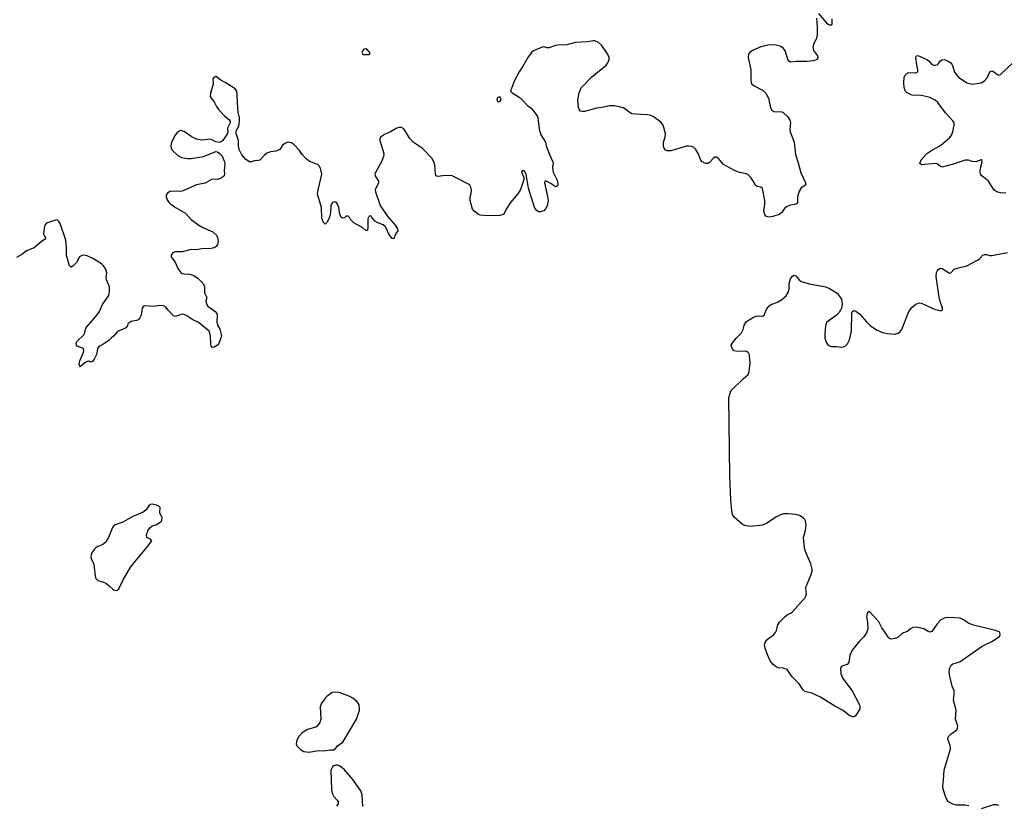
# Model space of a CAD drawing. Header units: inches. Extents: x 1771465 to 1971076, y 472029 to 643563.
# Tile 43 of 127: x 1825626 to 1836793, y 554871 to 563780. Entities that reach past the tile are written whole.
import ezdxf

# ---------------------------------------------------------------- set-up
doc = ezdxf.new("R2010")
doc.units = ezdxf.units.IN
doc.header["$MEASUREMENT"] = 0
for name, color, linetype in [('B8525', 7, 'Continuous'), ('B8526', 7, 'Continuous'), ('B8535', 7, 'Continuous'), ('B8536', 7, 'Continuous')]:
    doc.layers.add(name, color=color, linetype=linetype)

msp = doc.modelspace()

# ---------------------------------------------------------------- linework, layer by layer
at = {"layer": 'B8525', "color": 6}
for points, elevation in [([(1826501, 560000), (1826500, 559990), (1826470, 559932), (1826450, 559905), (1826430, 559898), (1826410, 559907), (1826390, 559905), (1826367, 559893), (1826310, 559845), (1826306, 559846), (1826300, 559870), (1826306, 559910), (1826345, 560000)], 500), ([(1829519, 554859), (1829511, 554990), (1829495, 555035), (1829404, 555164), (1829310, 555272), (1829280, 555300), (1829250, 555318), (1829230, 555326), (1829210, 555325), (1829190, 555319), (1829174, 555306), (1829155, 555270), (1829162, 555050), (1829169, 555009), (1829190, 554973), (1829227, 554930), (1829236, 554910), (1829239, 554890), (1829220, 554860)], 600)]:
    msp.add_lwpolyline(points, dxfattribs=dict(at, elevation=elevation))
at = {"layer": 'B8525', "color": 6, "elevation": 600}
for points in [[(1827130, 558286), (1827110, 558282), (1827090, 558269), (1827059, 558221), (1827025, 558195), (1826910, 558148), (1826797, 558083), (1826710, 558052), (1826697, 558043), (1826678, 558022), (1826633, 557907), (1826603, 557857), (1826570, 557828), (1826510, 557805), (1826490, 557792), (1826470, 557772), (1826445, 557735), (1826435, 557710), (1826434, 557690), (1826437, 557670), (1826466, 557606), (1826481, 557470), (1826490, 557442), (1826510, 557422), (1826570, 557404), (1826601, 557390), (1826641, 557361), (1826690, 557316), (1826710, 557308), (1826730, 557312), (1826750, 557328), (1826803, 557437), (1826886, 557574), (1826930, 557633), (1827062, 557790), (1827123, 557870), (1827110, 557890), (1827068, 557908), (1827062, 557938), (1827083, 557990), (1827102, 558018), (1827130, 558039), (1827169, 558051), (1827190, 558063), (1827229, 558090), (1827236, 558104), (1827241, 558130), (1827216, 558190), (1827218, 558250), (1827203, 558263), (1827176, 558276)], [(1829210, 556156), (1829170, 556150), (1829110, 556106), (1829090, 556086), (1829069, 556051), (1829050, 556029), (1829034, 555990), (1829042, 555850), (1829031, 555810), (1829001, 555770), (1828984, 555756), (1828890, 555731), (1828830, 555695), (1828790, 555650), (1828770, 555610), (1828763, 555570), (1828770, 555545), (1828810, 555506), (1828850, 555483), (1828910, 555475), (1829010, 555492), (1829070, 555489), (1829150, 555500), (1829190, 555501), (1829210, 555519), (1829230, 555547), (1829290, 555588), (1829447, 555850), (1829479, 555950), (1829481, 555970), (1829475, 556010), (1829466, 556030), (1829449, 556050), (1829405, 556085), (1829370, 556105), (1829250, 556150)]]:
    msp.add_lwpolyline(points, close=True, dxfattribs=at)
at = {"layer": 'B8526', "color": 6, "elevation": 500}
msp.add_lwpolyline([(1829550, 563449), (1829530, 563446), (1829516, 563430), (1829508, 563410), (1829514, 563394), (1829526, 563386), (1829590, 563387), (1829598, 563390), (1829597, 563410), (1829570, 563438)], close=True, dxfattribs=at)
for points in [[(1830000, 562513), (1829982, 562542), (1829956, 562556), (1829930, 562557), (1829904, 562550), (1829830, 562507), (1829762, 562478), (1829719, 562450), (1829710, 562430), (1829712, 562410), (1829748, 562288), (1829754, 562250), (1829752, 562230), (1829730, 562170), (1829664, 562056), (1829655, 562030), (1829661, 562001), (1829696, 561950), (1829695, 561930), (1829688, 561910), (1829664, 561870), (1829659, 561850), (1829660, 561830), (1829715, 561675), (1829729, 561650), (1829795, 561555), (1829885, 561450), (1829911, 561410), (1829914, 561386), (1829887, 561350), (1829870, 561294), (1829850, 561300), (1829811, 561350), (1829787, 561410), (1829770, 561437), (1829750, 561453), (1829680, 561480), (1829655, 561495), (1829610, 561556), (1829590, 561554), (1829576, 561524), (1829576, 561430), (1829570, 561389), (1829550, 561389), (1829519, 561419), (1829416, 561476), (1829382, 561510), (1829370, 561533), (1829350, 561553), (1829330, 561553), (1829310, 561535), (1829288, 561530), (1829270, 561542), (1829256, 561576), (1829245, 561650), (1829232, 561690), (1829214, 561710), (1829196, 561716), (1829170, 561705), (1829153, 561670), (1829152, 561590), (1829137, 561530), (1829110, 561480), (1829090, 561461), (1829085, 561465), (1829070, 561480), (1829054, 561530), (1829047, 561650), (1829007, 561790), (1829005, 561810), (1829014, 561866), (1829052, 562028), (1829036, 562096), (1829022, 562122), (1829010, 562134), (1828910, 562176), (1828870, 562207), (1828831, 562250), (1828798, 562298), (1828730, 562368), (1828710, 562383), (1828670, 562390), (1828640, 562380), (1828610, 562361), (1828576, 562310), (1828561, 562299), (1828530, 562289), (1828470, 562283), (1828430, 562268), (1828398, 562242), (1828350, 562187), (1828330, 562182), (1828290, 562181), (1828250, 562167), (1828233, 562167), (1828190, 562196), (1828147, 562247), (1828114, 562310), (1828108, 562350), (1828107, 562410), (1828081, 562490), (1828081, 562519), (1828110, 562572), (1828120, 562630), (1828118, 562670), (1828104, 562730), (1828095, 562835), (1828094, 562930), (1828087, 562970), (1828070, 562996), (1827955, 563070), (1827900, 563100), (1827870, 563126), (1827850, 563137), (1827830, 563129), (1827817, 563110), (1827819, 563050), (1827790, 562949), (1827787, 562910), (1827798, 562890), (1827832, 562850), (1827856, 562796), (1827881, 562761), (1827949, 562689), (1827999, 562650), (1828011, 562630), (1828011, 562610), (1827983, 562550), (1827986, 562510), (1827981, 562490), (1827928, 562412), (1827910, 562397), (1827890, 562389), (1827850, 562397), (1827790, 562424), (1827690, 562416), (1827630, 562426), (1827570, 562454), (1827490, 562513), (1827450, 562522), (1827421, 562510), (1827389, 562471), (1827349, 562390), (1827338, 562350), (1827343, 562323), (1827357, 562297), (1827420, 562240), (1827459, 562219), (1827530, 562205), (1827570, 562207), (1827711, 562229), (1827830, 562277), (1827850, 562284), (1827870, 562283), (1827901, 562261), (1827919, 562239), (1827950, 562170), (1827954, 562146), (1827944, 562070), (1827949, 562030), (1827943, 562010), (1827924, 561990), (1827890, 561974), (1827870, 561970), (1827810, 561973), (1827730, 561927), (1827630, 561908), (1827470, 561837), (1827430, 561833), (1827350, 561836), (1827330, 561831), (1827299, 561810), (1827288, 561790), (1827286, 561770), (1827301, 561730), (1827316, 561710), (1827339, 561690), (1827394, 561650), (1827507, 561587), (1827570, 561516), (1827658, 561450), (1827704, 561424), (1827815, 561375), (1827856, 561336), (1827870, 561310), (1827876, 561264), (1827870, 561230), (1827855, 561210), (1827830, 561195), (1827778, 561182), (1827710, 561184), (1827631, 561171), (1827570, 561173), (1827470, 561148), (1827390, 561147), (1827363, 561137), (1827344, 561110), (1827345, 561090), (1827350, 561079), (1827389, 561030), (1827420, 560960), (1827454, 560914), (1827470, 560903), (1827490, 560897), (1827553, 560893), (1827599, 560879), (1827650, 560844), (1827707, 560787), (1827720, 560750), (1827723, 560683), (1827747, 560630), (1827738, 560590), (1827742, 560570), (1827757, 560537), (1827843, 560470), (1827860, 560450), (1827865, 560430), (1827861, 560350), (1827870, 560317), (1827895, 560270), (1827910, 560210), (1827913, 560190), (1827884, 560110), (1827868, 560090), (1827830, 560066), (1827810, 560064), (1827797, 560077), (1827792, 560110), (1827791, 560190), (1827784, 560224), (1827774, 560250), (1827650, 560351), (1827590, 560376), (1827523, 560423), (1827490, 560439), (1827470, 560440), (1827390, 560416), (1827370, 560421), (1827308, 560488), (1827282, 560522), (1827257, 560537), (1827210, 560540), (1827150, 560528), (1827046, 560534), (1827028, 560530), (1827014, 560510), (1827004, 560430), (1826990, 560398), (1826970, 560377), (1826950, 560368), (1826890, 560357), (1826871, 560348), (1826854, 560330), (1826847, 560310), (1826830, 560286), (1826801, 560270), (1826735, 560245), (1826691, 560190), (1826663, 560170), (1826637, 560143), (1826570, 560098), (1826525, 560075), (1826509, 560051), (1826501, 560000)], [(1826345, 560000), (1826349, 560010), (1826353, 560030), (1826348, 560048), (1826337, 560057), (1826279, 560078), (1826270, 560090), (1826268, 560108), (1826275, 560130), (1826352, 560208), (1826366, 560230), (1826373, 560270), (1826381, 560290), (1826490, 560413), (1826530, 560470), (1826564, 560550), (1826631, 560650), (1826640, 560670), (1826645, 560695), (1826643, 560750), (1826611, 560830), (1826608, 560852), (1826613, 560910), (1826603, 560950), (1826575, 560990), (1826554, 561010), (1826464, 561070), (1826390, 561104), (1826350, 561111), (1826330, 561106), (1826305, 561090), (1826270, 561027), (1826230, 560985), (1826210, 560975), (1826190, 560989), (1826157, 561110), (1826158, 561198), (1826150, 561282), (1826083, 561470), (1826070, 561492), (1826050, 561510), (1826030, 561508), (1825930, 561474), (1825910, 561450), (1825903, 561417), (1825897, 561350), (1825906, 561326), (1825919, 561310), (1825915, 561290), (1825874, 561266), (1825790, 561192), (1825701, 561159), (1825650, 561117), (1825590, 561084)]]:
    msp.add_lwpolyline(points, dxfattribs=at)
at = {"layer": 'B8535', "color": 6, "elevation": 500}
for points in [[(1836390, 554867), (1836350, 554872), (1836253, 554873), (1836210, 554884), (1836162, 554910), (1836144, 554930), (1836121, 554981), (1836096, 555070), (1836095, 555090), (1836105, 555155), (1836110, 555270), (1836182, 555510), (1836181, 555550), (1836155, 555610), (1836151, 555630), (1836162, 555650), (1836190, 555681), (1836254, 555726), (1836264, 555750), (1836267, 555770), (1836241, 555850), (1836249, 555950), (1836218, 556062), (1836225, 556130), (1836223, 556170), (1836202, 556222), (1836172, 556350), (1836168, 556390), (1836175, 556430), (1836190, 556459), (1836210, 556476), (1836290, 556498), (1836544, 556676), (1836652, 556730), (1836718, 556770), (1836741, 556790), (1836747, 556810), (1836741, 556830), (1836730, 556839), (1836695, 556855), (1836430, 556918), (1836380, 556940), (1836330, 556976), (1836293, 556993), (1836150, 557001), (1836110, 556992), (1836070, 556972), (1836033, 556930), (1835970, 556843), (1835950, 556836), (1835930, 556842), (1835890, 556868), (1835850, 556882), (1835790, 556890), (1835754, 556886), (1835730, 556873), (1835690, 556841), (1835650, 556827), (1835630, 556815), (1835590, 556780), (1835550, 556764), (1835510, 556757), (1835490, 556762), (1835476, 556776), (1835457, 556810), (1835403, 556883), (1835370, 556953), (1835270, 557064), (1835250, 557066), (1835238, 557050), (1835230, 557010), (1835242, 556950), (1835244, 556870), (1835230, 556829), (1835199, 556781), (1835150, 556732), (1835066, 556630), (1835040, 556570), (1835030, 556490), (1835010, 556470), (1834950, 556450), (1834935, 556425), (1834941, 556361), (1834962, 556310), (1835066, 556170), (1835150, 556011), (1835156, 555990), (1835153, 555967), (1835110, 555889), (1835090, 555874), (1835070, 555876), (1835030, 555892), (1834967, 555947), (1834870, 555994), (1834710, 556097), (1834610, 556145), (1834530, 556163), (1834510, 556185), (1834467, 556250), (1834389, 556330), (1834332, 556410), (1834287, 556427), (1834230, 556431), (1834210, 556437), (1834170, 556469), (1834138, 556510), (1834110, 556570), (1834082, 556650), (1834074, 556690), (1834081, 556719), (1834102, 556750), (1834174, 556806), (1834197, 556830), (1834208, 556852), (1834223, 556917), (1834242, 556950), (1834304, 557010), (1834330, 557030), (1834370, 557049), (1834390, 557064), (1834537, 557230), (1834550, 557270), (1834544, 557330), (1834547, 557353), (1834604, 557490), (1834615, 557530), (1834615, 557550), (1834600, 557610), (1834538, 557750), (1834527, 557790), (1834517, 557910), (1834538, 557990), (1834545, 558050), (1834538, 558098), (1834530, 558114), (1834510, 558135), (1834470, 558158), (1834430, 558170), (1834337, 558177), (1834290, 558175), (1834256, 558164), (1834210, 558141), (1834090, 558062), (1834050, 558049), (1833910, 558032), (1833850, 558044), (1833819, 558059), (1833730, 558139), (1833710, 558170), (1833702, 558210), (1833692, 558330), (1833681, 558610), (1833670, 559493), (1833690, 559573), (1833830, 559708), (1833890, 559755), (1833901, 559790), (1833911, 559890), (1833903, 559970), (1833898, 559990), (1833892, 560000)], [(1836730, 554871), (1836710, 554878), (1836670, 554875), (1836530, 554831)]]:
    msp.add_lwpolyline(points, dxfattribs=at)
at = {"layer": 'B8536', "color": 6, "elevation": 500}
for points in [[(1834663, 563797), (1834672, 563692), (1834672, 563610), (1834663, 563570), (1834633, 563507), (1834622, 563470), (1834630, 563430), (1834674, 563370), (1834680, 563350), (1834669, 563330), (1834630, 563315), (1834554, 563306), (1834432, 563308), (1834370, 563297), (1834351, 563311), (1834343, 563323), (1834307, 563427), (1834290, 563454), (1834250, 563482), (1834190, 563497), (1834110, 563491), (1834030, 563474), (1833937, 563430), (1833906, 563410), (1833891, 563390), (1833890, 563350), (1833920, 563210), (1833919, 563090), (1833921, 563070), (1833930, 563050), (1833955, 563030), (1834050, 562980), (1834087, 562947), (1834117, 562890), (1834141, 562781), (1834155, 562755), (1834181, 562741), (1834270, 562735), (1834287, 562727), (1834337, 562677), (1834361, 562641), (1834370, 562610), (1834361, 562530), (1834364, 562510), (1834410, 562390), (1834424, 562250), (1834456, 562156), (1834485, 562045), (1834540, 561930), (1834542, 561910), (1834537, 561903), (1834490, 561872), (1834465, 561835), (1834449, 561770), (1834449, 561710), (1834444, 561696), (1834433, 561687), (1834370, 561679), (1834330, 561661), (1834302, 561638), (1834265, 561590), (1834240, 561570), (1834168, 561548), (1834130, 561541), (1834110, 561544), (1834090, 561554), (1834076, 561570), (1834065, 561610), (1834077, 561690), (1834076, 561730), (1834050, 561865), (1834030, 561883), (1833990, 561890), (1833970, 561902), (1833955, 561935), (1833918, 561990), (1833884, 562024), (1833855, 562035), (1833790, 562047), (1833733, 562070), (1833610, 562140), (1833550, 562206), (1833530, 562220), (1833510, 562220), (1833490, 562208), (1833450, 562162), (1833430, 562150), (1833410, 562150), (1833390, 562157), (1833368, 562168), (1833350, 562189), (1833322, 562262), (1833294, 562310), (1833273, 562330), (1833250, 562342), (1833210, 562348), (1833190, 562345), (1833010, 562294), (1832970, 562294), (1832950, 562302), (1832930, 562330), (1832926, 562350), (1832927, 562390), (1832948, 562450), (1832952, 562490), (1832925, 562585), (1832899, 562619), (1832810, 562682), (1832770, 562699), (1832750, 562703), (1832670, 562704), (1832570, 562713), (1832550, 562723), (1832490, 562770), (1832470, 562781), (1832430, 562793), (1832370, 562804), (1832310, 562803), (1832250, 562787), (1832170, 562779), (1832030, 562740), (1832010, 562739), (1831985, 562745), (1831970, 562765), (1831964, 562784), (1831958, 562870), (1831970, 562950), (1831993, 563007), (1832110, 563130), (1832276, 563264), (1832296, 563290), (1832313, 563330), (1832311, 563351), (1832294, 563394), (1832227, 563487), (1832186, 563526), (1832150, 563541), (1832130, 563542), (1832070, 563530), (1831930, 563523), (1831830, 563497), (1831730, 563490), (1831690, 563483), (1831630, 563460), (1831610, 563460), (1831570, 563471), (1831552, 563468), (1831453, 563427), (1831430, 563407), (1831388, 563352), (1831330, 563245), (1831291, 563189), (1831236, 563090), (1831217, 563030), (1831191, 562971), (1831211, 562950), (1831290, 562900), (1831330, 562868), (1831386, 562806), (1831432, 562772), (1831496, 562690), (1831502, 562670), (1831519, 562539), (1831536, 562476), (1831589, 562390), (1831597, 562350), (1831633, 562250), (1831672, 562170), (1831678, 562150), (1831670, 562110), (1831672, 562070), (1831677, 562050), (1831719, 561970), (1831730, 561930), (1831730, 561910), (1831724, 561896), (1831710, 561885), (1831690, 561892), (1831650, 561922), (1831610, 561944), (1831590, 561953), (1831585, 561950), (1831577, 561930), (1831614, 561774), (1831618, 561730), (1831609, 561671), (1831590, 561635), (1831570, 561612), (1831530, 561600), (1831510, 561602), (1831490, 561615), (1831470, 561645), (1831425, 561770), (1831396, 561870), (1831369, 562030), (1831350, 562061), (1831330, 562069), (1831317, 562050), (1831343, 561990), (1831344, 561970), (1831305, 561855), (1831274, 561806), (1831193, 561707), (1831145, 561630), (1831125, 561590), (1831110, 561573), (1831070, 561561), (1831010, 561558), (1830890, 561560), (1830850, 561564), (1830831, 561571), (1830779, 561610), (1830763, 561630), (1830734, 561730), (1830734, 561770), (1830746, 561810), (1830751, 561850), (1830743, 561883), (1830730, 561904), (1830710, 561920), (1830570, 561992), (1830530, 562008), (1830450, 562015), (1830370, 562001), (1830350, 562007), (1830340, 562030), (1830334, 562134), (1830323, 562170), (1830299, 562210), (1830190, 562324), (1830090, 562390), (1830050, 562435), (1830000, 562513)], [(1834839, 563790), (1834836, 563730), (1834830, 563717), (1834810, 563717), (1834790, 563730), (1834690, 563849)], [(1836810, 561813), (1836750, 561816), (1836710, 561828), (1836685, 561845), (1836664, 561870), (1836614, 561950), (1836537, 562010), (1836524, 562030), (1836519, 562050), (1836524, 562096), (1836542, 562170), (1836538, 562190), (1836530, 562193), (1836501, 562179), (1836470, 562170), (1836430, 562174), (1836387, 562187), (1836350, 562186), (1836203, 562137), (1836090, 562109), (1836070, 562114), (1836030, 562144), (1836010, 562148), (1835854, 562134), (1835834, 562150), (1835851, 562190), (1835916, 562264), (1835970, 562299), (1836070, 562352), (1836177, 562443), (1836194, 562470), (1836210, 562510), (1836226, 562590), (1836223, 562610), (1836210, 562634), (1836125, 562725), (1836041, 562841), (1836009, 562869), (1835950, 562898), (1835905, 562910), (1835850, 562919), (1835750, 562925), (1835731, 562931), (1835690, 562952), (1835670, 562973), (1835657, 563010), (1835652, 563070), (1835656, 563124), (1835670, 563152), (1835688, 563172), (1835710, 563180), (1835790, 563178), (1835812, 563190), (1835813, 563210), (1835800, 563270), (1835790, 563350), (1835795, 563365), (1835802, 563370), (1835810, 563373), (1835830, 563366), (1835915, 563330), (1835941, 563310), (1835970, 563274), (1835990, 563265), (1836010, 563264), (1836030, 563270), (1836050, 563286), (1836070, 563313), (1836090, 563326), (1836110, 563330), (1836150, 563315), (1836188, 563290), (1836197, 563277), (1836210, 563250), (1836227, 563187), (1836273, 563130), (1836370, 563065), (1836430, 563051), (1836530, 563065), (1836570, 563086), (1836598, 563122), (1836630, 563191), (1836643, 563197), (1836650, 563199), (1836670, 563192), (1836710, 563162), (1836730, 563153), (1836750, 563159), (1836889, 563291)], [(1833892, 560000), (1833887, 560007), (1833870, 560019), (1833850, 560022), (1833770, 560016), (1833730, 560024), (1833705, 560050), (1833695, 560090), (1833705, 560110), (1833750, 560165), (1833812, 560228), (1833830, 560267), (1833843, 560317), (1833870, 560356), (1833950, 560408), (1833990, 560421), (1834050, 560419), (1834069, 560430), (1834093, 560490), (1834126, 560534), (1834150, 560550), (1834230, 560582), (1834270, 560606), (1834318, 560650), (1834347, 560693), (1834354, 560730), (1834352, 560790), (1834370, 560842), (1834390, 560873), (1834410, 560883), (1834430, 560877), (1834466, 560830), (1834491, 560810), (1834584, 560784), (1834770, 560750), (1834810, 560733), (1834898, 560678), (1834922, 560650), (1834946, 560610), (1834952, 560590), (1834954, 560550), (1834946, 560510), (1834935, 560485), (1834919, 560461), (1834889, 560431), (1834782, 560350), (1834766, 560314), (1834756, 560210), (1834757, 560170), (1834775, 560115), (1834790, 560096), (1834810, 560082), (1834830, 560075), (1834890, 560076), (1834950, 560066), (1834970, 560069), (1834990, 560080), (1835015, 560105), (1835036, 560150), (1835059, 560250), (1835065, 560455), (1835070, 560471), (1835090, 560481), (1835110, 560475), (1835150, 560444), (1835230, 560353), (1835275, 560310), (1835350, 560260), (1835410, 560234), (1835470, 560221), (1835550, 560216), (1835590, 560225), (1835610, 560238), (1835630, 560266), (1835712, 560470), (1835750, 560522), (1835790, 560555), (1835828, 560568), (1835850, 560565), (1835890, 560550), (1835990, 560500), (1836070, 560480), (1836093, 560487), (1836092, 560510), (1836065, 560585), (1836054, 560634), (1836022, 560870), (1836025, 560915), (1836031, 560930), (1836050, 560953), (1836070, 560963), (1836090, 560959), (1836170, 560907), (1836186, 560910), (1836224, 560950), (1836257, 560963), (1836370, 560990), (1836490, 561052), (1836512, 561068), (1836550, 561109), (1836570, 561118), (1836590, 561118), (1836630, 561107), (1836650, 561108), (1836710, 561116), (1836830, 561142)]]:
    msp.add_lwpolyline(points, dxfattribs=at)
msp.add_lwpolyline([(1831070, 562904), (1831050, 562899), (1831043, 562890), (1831036, 562870), (1831050, 562848), (1831070, 562851), (1831085, 562870), (1831084, 562890)], close=True, dxfattribs=at)

doc.saveas('drawing.dxf')
